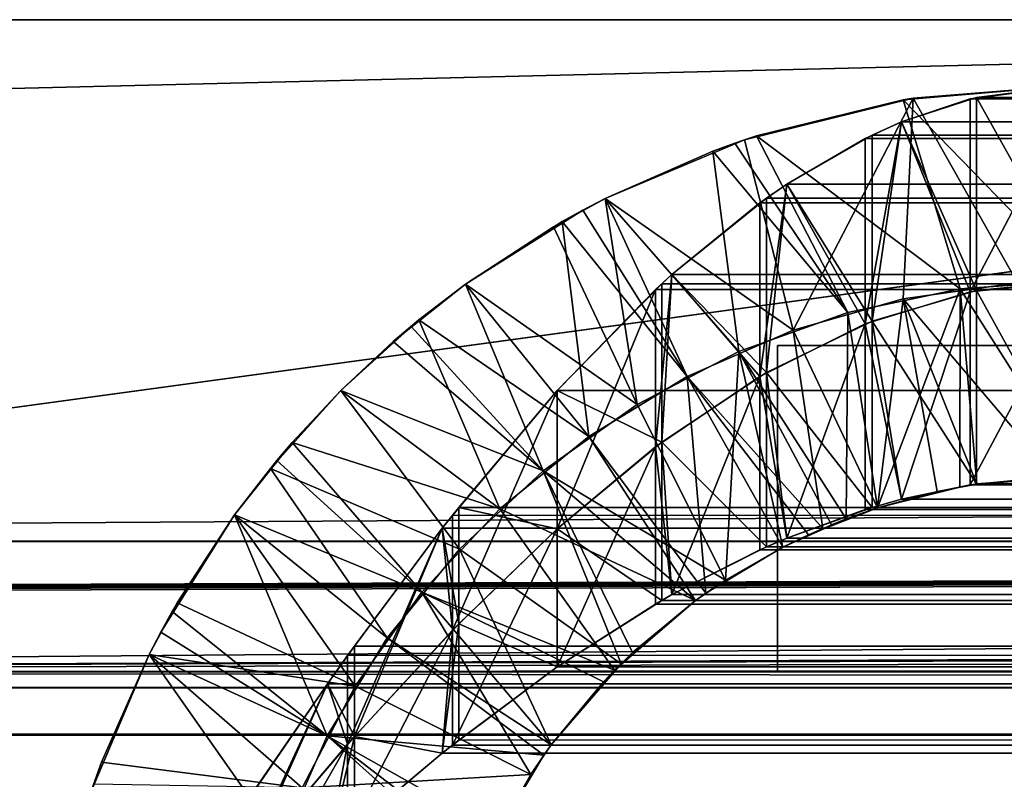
# Model space of a CAD drawing. Extents: x 3 to 600, y 3 to 274.
# Tile 70 of 256: x 42.96 to 44.47, y 272.54 to 273.71. Entities that reach past the tile are written whole.
import ezdxf

# ---------------------------------------------------------------- set-up
doc = ezdxf.new("R2010")
doc.units = 0

msp = doc.modelspace()

# ---------------------------------------------------------------- linework, layer by layer
for points in [[(5.984992, 273.709991, 1.450002), (2.985001, 273.709991, 18.879622), (47.309994, 273.709991, 1.450002)], [(47.309994, 273.709991, 1.450002), (2.985001, 273.709991, 18.879622), (47.309994, 273.709991, 18.879622)], [(38.577644, 273.709991, 83.187881), (47.309994, 273.709991, 67.824997), (2.985001, 273.709991, 67.824997)], [(2.985001, 273.709991, 67.824997), (47.309994, 273.709991, 67.824997), (47.309994, 273.709991, 45.075001)], [(2.985001, 273.709991, 67.824997), (47.309994, 273.709991, 45.075001), (2.985001, 273.709991, 45.075001)], [(2.985001, 273.709991, 45.075001), (47.309994, 273.709991, 45.075001), (47.309994, 273.709991, 27.317211)], [(2.985001, 273.709991, 45.075001), (47.309994, 273.709991, 27.317211), (2.985001, 273.709991, 27.317211)], [(2.985001, 273.709991, 27.317211), (47.309994, 273.709991, 27.317211), (47.309994, 273.709991, 23.064003)], [(2.985001, 273.709991, 27.317211), (47.309994, 273.709991, 23.064003), (2.985001, 273.709991, 23.064003)], [(2.985001, 273.709991, 23.064003), (47.309994, 273.709991, 23.064003), (47.309994, 273.709991, 18.883749)], [(2.985001, 273.709991, 23.064003), (47.309994, 273.709991, 18.883749), (2.985001, 273.709991, 18.883749)], [(47.309994, 273.709991, 18.883749), (47.309994, 273.709991, 18.879622), (2.985001, 273.709991, 18.883749)], [(2.985001, 273.709991, 18.883749), (47.309994, 273.709991, 18.879622), (2.985001, 273.709991, 18.879622)], [(39.446682, 273.709991, 258.502899), (5.984992, 273.709991, 291.449982), (47.309994, 273.709991, 291.449982)], [(47.309994, 273.709991, 291.449982), (5.984992, 273.709991, 291.449982), (5.984992, 272.709991, 291.449982)], [(596.984985, 272.709991, 291.449982), (301.077118, 273.709991, 291.449982), (5.984992, 272.709991, 291.449982)], [(301.077118, 273.709991, 291.449982), (295.176025, 273.709991, 291.449982), (5.984992, 272.709991, 291.449982)], [(5.984992, 272.709991, 291.449982), (295.176025, 273.709991, 291.449982), (290.964874, 273.709991, 291.449982)], [(5.984992, 272.709991, 291.449982), (290.964874, 273.709991, 291.449982), (286.964874, 273.709991, 291.449982)], [(286.964874, 273.709991, 291.449982), (282.964874, 273.709991, 291.449982), (5.984992, 272.709991, 291.449982)], [(5.984992, 272.709991, 291.449982), (282.964874, 273.709991, 291.449982), (168.360001, 273.709991, 291.449982)], [(5.984992, 272.709991, 291.449982), (168.360001, 273.709991, 291.449982), (47.309994, 273.709991, 291.449982)], [(5.984992, 273.709991, 1.450002), (47.309994, 273.709991, 1.450002), (5.984992, 272.709991, 1.450002)], [(5.984992, 272.709991, 1.450002), (47.309994, 273.709991, 1.450002), (168.360001, 273.709991, 1.450002)], [(168.360001, 273.709991, 1.450002), (282.964874, 273.709991, 1.450002), (5.984992, 272.709991, 1.450002)], [(5.984992, 272.709991, 1.450002), (282.964874, 273.709991, 1.450002), (286.964874, 273.709991, 1.450002)], [(5.984992, 272.709991, 1.450002), (286.964874, 273.709991, 1.450002), (290.964874, 273.709991, 1.450002)], [(290.964874, 273.709991, 1.450002), (295.176025, 273.709991, 1.450002), (5.984992, 272.709991, 1.450002)], [(5.984992, 272.709991, 1.450002), (295.176025, 273.709991, 1.450002), (301.077118, 273.709991, 1.450002)], [(5.984992, 272.709991, 1.450002), (301.077118, 273.709991, 1.450002), (596.984985, 272.709991, 1.450002)], [(38.577644, 273.709991, 83.187881), (39.027035, 273.709991, 83.001724), (47.309994, 273.709991, 67.824997)], [(47.309994, 273.709991, 67.824997), (39.027035, 273.709991, 83.001724), (39.500057, 273.709991, 82.888161)], [(39.446682, 273.709991, 258.502899), (47.309994, 273.709991, 291.449982), (39.985001, 273.709991, 258.549988)], [(47.309994, 273.709991, 67.824997), (39.500057, 273.709991, 82.888161), (39.985001, 273.709991, 82.849991)], [(39.985001, 273.709991, 82.849991), (47.309994, 273.709991, 82.849991), (47.309994, 273.709991, 67.824997)], [(47.309994, 273.709991, 291.449982), (47.309994, 273.709991, 258.549988), (39.985001, 273.709991, 258.549988)], [(39.985001, 272.709991, 258.549988), (39.985001, 273.709991, 258.549988), (47.309994, 273.709991, 258.549988)], [(47.309994, 273.709991, 258.549988), (168.360001, 273.709991, 258.549988), (39.985001, 272.709991, 258.549988)], [(39.985001, 272.709991, 258.549988), (168.360001, 273.709991, 258.549988), (282.964874, 273.709991, 258.549988)], [(39.985001, 272.709991, 258.549988), (282.964874, 273.709991, 258.549988), (286.964874, 273.709991, 258.549988)], [(286.964874, 273.709991, 258.549988), (290.964874, 273.709991, 258.549988), (39.985001, 272.709991, 258.549988)], [(39.985001, 272.709991, 258.549988), (290.964874, 273.709991, 258.549988), (295.176025, 273.709991, 258.549988)], [(39.985001, 272.709991, 258.549988), (295.176025, 273.709991, 258.549988), (301.077118, 273.709991, 258.549988)], [(434.610016, 273.709991, 258.549988), (562.984985, 272.709991, 258.549988), (39.985001, 272.709991, 258.549988)], [(434.610016, 273.709991, 258.549988), (39.985001, 272.709991, 258.549988), (310.581177, 273.709991, 258.549988)], [(310.581177, 273.709991, 258.549988), (39.985001, 272.709991, 258.549988), (301.077118, 273.709991, 258.549988)], [(562.984985, 272.709991, 82.849991), (168.360001, 273.709991, 82.849991), (39.985001, 272.709991, 82.849991)], [(39.985001, 272.709991, 82.849991), (168.360001, 273.709991, 82.849991), (47.309994, 273.709991, 82.849991)], [(39.985001, 272.709991, 82.849991), (47.309994, 273.709991, 82.849991), (39.985001, 273.709991, 82.849991)], [(44.315399, 273.587097, 240.197006), (44.584991, 273.310059, 240.099991), (44.584991, 273.609985, 240.099991)], [(44.331043, 273.589691, 101.208672), (44.315399, 273.587097, 240.197006), (44.584991, 273.609985, 240.099991)], [(44.584991, 273.609985, 101.300003), (44.490547, 273.30658, 101.258331), (44.331043, 273.589691, 101.208672)], [(44.331043, 273.589691, 101.208672), (44.584991, 273.609985, 240.099991), (44.584991, 273.609985, 101.300003)], [(44.418186, 273.292511, 101.088058), (44.584991, 273.309998, 101.300003), (44.584991, 273.609985, 101.300003)], [(44.418186, 273.58847, 101.039146), (44.418186, 273.292511, 101.088058), (44.584991, 273.609985, 101.300003)], [(558.481018, 273.602875, 101.149422), (44.418186, 273.58847, 101.039146), (44.584991, 273.609985, 101.300003)], [(44.584991, 273.310059, 240.099991), (44.427841, 273.590881, 240.345886), (44.584991, 273.609985, 240.099991)], [(44.427841, 273.590881, 240.345886), (558.481018, 273.602875, 240.250565), (558.38501, 273.609985, 240.099991)], [(44.427841, 273.590881, 240.345886), (558.38501, 273.609985, 240.099991), (44.584991, 273.609985, 240.099991)], [(558.569519, 273.583801, 101.011757), (44.313015, 273.553192, 100.877823), (558.481018, 273.602875, 101.149422)], [(44.313015, 273.553192, 100.877823), (44.418186, 273.58847, 101.039146), (558.481018, 273.602875, 101.149422)], [(558.577637, 273.581451, 240.400787), (558.481018, 273.602875, 240.250565), (44.427841, 273.590881, 240.345886)], [(44.331043, 273.589691, 101.208672), (44.146656, 273.233887, 101.102943), (44.072418, 273.525665, 101.113144)], [(44.072418, 273.525665, 101.113144), (44.315399, 273.587097, 240.197006), (44.331043, 273.589691, 101.208672)], [(44.072418, 273.525665, 101.113144), (44.090569, 273.531677, 240.279999), (44.315399, 273.587097, 240.197006)], [(44.090569, 273.531677, 240.279999), (44.402988, 273.29718, 240.180481), (44.315399, 273.587097, 240.197006)], [(44.331043, 273.589691, 101.208672), (44.315369, 273.281708, 101.18029), (44.146656, 273.233887, 101.102943)], [(44.313015, 273.553192, 240.522171), (44.427841, 273.590881, 240.345886), (44.427841, 273.294464, 240.299789)], [(44.313015, 273.553192, 240.522171), (558.577637, 273.581451, 240.400787), (44.427841, 273.590881, 240.345886)], [(44.313015, 273.553192, 100.877823), (44.418186, 273.292511, 101.088058), (44.418186, 273.58847, 101.039146)], [(558.656982, 273.553284, 100.8778), (44.313015, 273.553192, 100.877823), (558.569519, 273.583801, 101.011757)], [(44.313015, 273.553192, 240.522171), (558.656982, 273.553284, 240.522202), (558.577637, 273.581451, 240.400787)], [(44.490547, 273.30658, 101.258331), (44.315369, 273.281708, 101.18029), (44.331043, 273.589691, 101.208672)], [(44.315399, 273.587097, 240.197006), (44.402988, 273.29718, 240.180481), (44.584991, 273.310059, 240.099991)], [(44.584991, 273.310059, 240.099991), (44.427841, 273.294464, 240.299789), (44.427841, 273.590881, 240.345886)], [(558.656982, 273.553284, 100.8778), (558.761536, 273.501923, 100.721977), (44.137001, 273.457703, 100.618759)], [(44.137001, 273.457703, 100.618759), (44.257431, 273.527924, 100.794289), (558.656982, 273.553284, 100.8778)], [(558.656982, 273.553284, 100.8778), (44.257431, 273.527924, 100.794289), (44.313015, 273.553192, 100.877823)], [(44.257431, 273.527924, 100.794289), (44.257431, 273.243317, 100.889114), (44.313015, 273.553192, 100.877823)], [(44.313015, 273.553192, 100.877823), (44.257431, 273.243317, 100.889114), (44.418186, 273.292511, 101.088058)], [(44.427841, 273.294464, 240.299789), (44.267864, 273.247437, 240.49823), (44.313015, 273.553192, 240.522171)], [(44.313015, 273.553192, 240.522171), (44.267864, 273.247437, 240.49823), (44.267864, 273.53302, 240.590134)], [(44.267864, 273.53302, 240.590134), (558.833008, 273.457703, 240.78125), (44.313015, 273.553192, 240.522171)], [(558.767212, 273.498657, 240.686386), (558.656982, 273.553284, 240.522202), (44.313015, 273.553192, 240.522171)], [(44.313015, 273.553192, 240.522171), (558.833008, 273.457703, 240.78125), (558.792725, 273.483521, 240.72345)], [(44.313015, 273.553192, 240.522171), (558.792725, 273.483521, 240.72345), (558.767212, 273.498657, 240.686386)], [(44.267864, 273.53302, 240.590134), (44.267864, 273.247437, 240.49823), (44.137001, 273.457703, 240.781235)], [(44.137001, 273.457703, 240.781235), (558.833008, 273.457703, 240.78125), (44.267864, 273.53302, 240.590134)], [(44.146656, 273.233887, 101.102943), (43.858616, 273.435608, 101.029999), (44.072418, 273.525665, 101.113144)], [(43.858616, 273.435608, 101.029999), (43.858616, 273.435608, 240.369995), (44.072418, 273.525665, 101.113144)], [(44.072418, 273.525665, 101.113144), (43.858616, 273.435608, 240.369995), (44.023781, 273.508331, 240.305328)], [(44.072418, 273.525665, 101.113144), (44.023781, 273.508331, 240.305328), (44.05743, 273.520508, 240.292526)], [(44.023781, 273.508331, 240.305328), (44.230671, 273.260773, 240.258163), (44.05743, 273.520508, 240.292526)], [(44.05743, 273.520508, 240.292526), (44.230671, 273.260773, 240.258163), (44.090569, 273.531677, 240.279999)], [(44.05743, 273.520508, 240.292526), (44.090569, 273.531677, 240.279999), (44.072418, 273.525665, 101.113144)], [(44.090569, 273.531677, 240.279999), (44.230671, 273.260773, 240.258163), (44.402988, 273.29718, 240.180481)], [(44.137001, 273.457703, 100.618759), (44.257431, 273.243317, 100.889114), (44.257431, 273.527924, 100.794289)], [(43.858616, 273.435608, 240.369995), (44.063629, 273.200928, 240.336426), (44.023781, 273.508331, 240.305328)], [(44.023781, 273.508331, 240.305328), (44.063629, 273.200928, 240.336426), (44.230671, 273.260773, 240.258163)], [(44.137001, 273.457703, 100.618759), (558.761536, 273.501923, 100.721977), (558.78717, 273.486877, 100.684547)], [(44.137001, 273.457703, 100.618759), (558.78717, 273.486877, 100.684547), (558.833008, 273.457703, 100.618752)], [(558.976746, 273.347504, 100.42189), (43.960987, 273.318939, 100.380043), (558.833008, 273.457703, 100.618752)], [(558.833008, 273.457703, 100.618752), (43.960987, 273.318939, 100.380043), (44.095844, 273.428955, 100.560852)], [(44.095844, 273.428955, 100.560852), (44.095844, 273.162903, 100.69944), (44.137001, 273.457703, 100.618759)], [(44.095844, 273.162903, 100.69944), (44.257431, 273.243317, 100.889114), (44.137001, 273.457703, 100.618759)], [(558.833008, 273.457703, 100.618752), (44.095844, 273.428955, 100.560852), (44.137001, 273.457703, 100.618759)], [(44.137001, 273.457703, 240.781235), (44.267864, 273.247437, 240.49823), (44.106216, 273.168976, 240.688782)], [(44.137001, 273.457703, 240.781235), (44.106216, 273.168976, 240.688782), (44.106216, 273.436432, 240.824661)], [(44.106216, 273.436432, 240.824661), (559.009033, 273.319031, 241.020004), (44.137001, 273.457703, 240.781235)], [(559.009033, 273.319031, 241.020004), (558.985352, 273.340027, 240.989365), (44.137001, 273.457703, 240.781235)], [(44.137001, 273.457703, 240.781235), (558.985352, 273.340027, 240.989365), (558.833008, 273.457703, 240.78125)], [(43.779343, 273.392334, 240.402344), (43.907822, 273.11969, 240.413925), (43.858616, 273.435608, 240.369995)], [(43.824345, 273.417603, 101.016144), (43.779343, 273.392334, 240.402344), (43.858616, 273.435608, 101.029999)], [(43.858616, 273.435608, 101.029999), (43.779343, 273.392334, 240.402344), (43.858616, 273.435608, 240.369995)], [(43.984177, 273.162842, 101.024727), (43.824345, 273.417603, 101.016144), (43.858616, 273.435608, 101.029999)], [(43.858616, 273.435608, 240.369995), (43.907822, 273.11969, 240.413925), (44.063629, 273.200928, 240.336426)], [(44.146656, 273.233887, 101.102943), (43.984177, 273.162842, 101.024727), (43.858616, 273.435608, 101.029999)], [(44.106216, 273.436432, 240.824661), (44.106216, 273.168976, 240.688782), (43.960987, 273.318939, 241.019958)], [(43.960987, 273.318939, 241.019958), (559.009033, 273.319031, 241.020004), (44.106216, 273.436432, 240.824661)], [(43.960987, 273.318939, 100.380043), (44.095844, 273.162903, 100.69944), (44.095844, 273.428955, 100.560852)], [(43.792934, 273.400177, 101.003265), (43.644547, 273.304413, 240.460007), (43.824345, 273.417603, 101.016144)], [(43.824345, 273.417603, 101.016144), (43.644547, 273.304413, 240.460007), (43.779343, 273.392334, 240.402344)], [(43.984177, 273.162842, 101.024727), (43.792934, 273.400177, 101.003265), (43.824345, 273.417603, 101.016144)], [(43.833405, 273.070679, 100.946793), (43.644547, 273.304413, 100.939995), (43.792934, 273.400177, 101.003265)], [(43.792934, 273.400177, 101.003265), (43.644547, 273.304413, 100.939995), (43.644547, 273.304413, 240.460007)], [(43.833405, 273.070679, 100.946793), (43.792934, 273.400177, 101.003265), (43.984177, 273.162842, 101.024727)], [(43.907822, 273.11969, 240.413925), (43.779343, 273.392334, 240.402344), (43.644547, 273.304413, 240.460007)], [(559.009033, 273.319031, 100.37999), (43.960987, 273.318939, 100.380043), (558.976746, 273.347504, 100.42189)], [(559.169373, 273.158569, 100.186096), (43.935863, 273.295868, 100.348022), (559.009033, 273.319031, 100.37999)], [(559.009033, 273.319031, 100.37999), (43.935863, 273.295868, 100.348022), (43.960987, 273.318939, 100.380043)], [(43.935863, 273.295868, 100.348022), (43.935863, 273.054749, 100.52652), (43.960987, 273.318939, 100.380043)], [(43.960987, 273.318939, 100.380043), (43.935863, 273.054749, 100.52652), (44.095844, 273.162903, 100.69944)], [(44.106216, 273.168976, 240.688782), (43.945549, 273.062042, 240.86351), (43.960987, 273.318939, 241.019958)], [(43.960987, 273.318939, 241.019958), (43.945549, 273.062042, 240.86351), (43.945549, 273.30484, 241.039703)], [(43.945549, 273.30484, 241.039703), (559.184998, 273.141357, 241.231369), (43.960987, 273.318939, 241.019958)], [(43.960987, 273.318939, 241.019958), (559.174927, 273.152496, 241.220123), (559.009033, 273.319031, 241.020004)], [(559.184998, 273.141357, 241.231369), (559.174927, 273.152496, 241.220123), (43.960987, 273.318939, 241.019958)], [(44.490547, 273.30658, 101.258331), (44.546783, 273.009247, 101.278091), (44.315369, 273.281708, 101.18029)], [(44.584991, 273.310059, 240.099991), (44.402988, 273.29718, 240.180481), (44.584991, 273.009979, 240.099991)], [(44.584991, 273.009979, 101.300003), (44.584991, 273.309998, 101.300003), (44.418186, 272.996552, 101.136971)], [(44.418186, 272.996552, 101.136971), (44.584991, 273.309998, 101.300003), (44.418186, 273.292511, 101.088058)], [(44.584991, 273.009979, 240.099991), (44.427841, 273.294464, 240.299789), (44.584991, 273.310059, 240.099991)], [(43.5732, 273.249451, 100.907745), (43.533741, 273.216156, 240.510742), (43.644547, 273.304413, 100.939995)], [(43.644547, 273.304413, 100.939995), (43.533741, 273.216156, 240.510742), (43.5611, 273.239471, 240.497864)], [(43.763786, 273.017792, 240.491745), (43.644547, 273.304413, 240.460007), (43.5611, 273.239471, 240.497864)], [(43.644547, 273.304413, 100.939995), (43.5611, 273.239471, 240.497864), (43.644547, 273.304413, 240.460007)], [(43.5732, 273.249451, 100.907745), (43.644547, 273.304413, 100.939995), (43.833405, 273.070679, 100.946793)], [(43.763786, 273.017792, 240.491745), (43.907822, 273.11969, 240.413925), (43.644547, 273.304413, 240.460007)], [(43.945549, 273.30484, 241.039703), (43.945549, 273.062042, 240.86351), (43.785007, 273.141357, 241.231369)], [(43.785007, 273.141357, 241.231369), (559.184998, 273.141357, 241.231369), (43.945549, 273.30484, 241.039703)], [(43.785007, 273.141357, 100.168633), (43.785007, 272.92923, 100.38076), (43.935863, 273.295868, 100.348022)], [(43.935863, 273.295868, 100.348022), (43.785007, 272.92923, 100.38076), (43.935863, 273.054749, 100.52652)], [(559.169373, 273.158569, 100.186096), (43.785007, 273.141357, 100.168633), (43.935863, 273.295868, 100.348022)], [(44.230671, 273.260773, 240.258163), (44.276001, 272.961029, 240.279999), (44.402988, 273.29718, 240.180481)], [(44.313015, 272.974487, 101.03614), (44.418186, 273.292511, 101.088058), (44.257431, 273.243317, 100.889114)], [(44.427841, 273.294464, 240.299789), (44.427841, 272.998047, 240.253677), (44.267864, 273.247437, 240.49823)], [(44.402988, 273.29718, 240.180481), (44.276001, 272.961029, 240.279999), (44.40221, 272.993134, 240.205322)], [(44.418186, 272.996552, 101.136971), (44.418186, 273.292511, 101.088058), (44.313015, 272.974487, 101.03614)], [(44.402988, 273.29718, 240.180481), (44.40221, 272.993134, 240.205322), (44.428558, 272.997681, 240.190002)], [(44.584991, 273.009979, 240.099991), (44.402988, 273.29718, 240.180481), (44.428558, 272.997681, 240.190002)], [(44.584991, 273.009979, 240.099991), (44.427841, 272.998047, 240.253677), (44.427841, 273.294464, 240.299789)], [(44.315369, 273.281708, 101.18029), (44.276001, 272.961029, 101.120003), (44.146656, 273.233887, 101.102943)], [(44.315369, 273.281708, 101.18029), (44.367554, 272.986053, 101.174408), (44.276001, 272.961029, 101.120003)], [(44.546783, 273.009247, 101.278091), (44.428558, 272.997681, 101.209999), (44.315369, 273.281708, 101.18029)], [(44.315369, 273.281708, 101.18029), (44.428558, 272.997681, 101.209999), (44.367554, 272.986053, 101.174408)], [(44.063629, 273.200928, 240.336426), (44.228287, 272.944183, 240.30899), (44.230671, 273.260773, 240.258163)], [(44.230671, 273.260773, 240.258163), (44.228287, 272.944183, 240.30899), (44.276001, 272.961029, 240.279999)], [(43.453632, 273.141357, 100.849998), (43.5732, 273.249451, 100.907745), (43.697357, 272.959839, 100.869392)], [(43.453632, 273.141357, 100.849998), (43.453632, 273.141357, 240.550003), (43.5732, 273.249451, 100.907745)], [(43.5732, 273.249451, 100.907745), (43.453632, 273.141357, 240.550003), (43.533741, 273.216156, 240.510742)], [(43.697357, 272.959839, 100.869392), (43.5732, 273.249451, 100.907745), (43.833405, 273.070679, 100.946793)], [(44.267864, 273.247437, 240.49823), (44.267864, 272.961884, 240.406326), (44.106216, 273.168976, 240.688782)], [(44.427841, 272.998047, 240.253677), (44.313015, 272.974487, 240.363861), (44.267864, 273.247437, 240.49823)], [(44.267864, 273.247437, 240.49823), (44.313015, 272.974487, 240.363861), (44.267864, 272.961884, 240.406326)], [(43.5611, 273.239471, 240.497864), (43.533741, 273.216156, 240.510742), (43.763786, 273.017792, 240.491745)], [(44.192524, 272.929749, 101.068901), (43.984177, 273.162842, 101.024727), (44.146656, 273.233887, 101.102943)], [(44.095844, 273.162903, 100.69944), (44.137001, 272.914795, 100.874222), (44.257431, 273.243317, 100.889114)], [(44.257431, 272.95871, 100.983932), (44.257431, 273.243317, 100.889114), (44.137001, 272.914795, 100.874222)], [(44.146656, 273.233887, 101.102943), (44.276001, 272.961029, 101.120003), (44.192524, 272.929749, 101.068901)], [(44.313015, 272.974487, 101.03614), (44.257431, 273.243317, 100.889114), (44.257431, 272.95871, 100.983932)], [(43.763786, 273.017792, 240.491745), (43.533741, 273.216156, 240.510742), (43.453632, 273.141357, 240.550003)], [(44.043003, 272.850342, 240.428207), (44.063629, 273.200928, 240.336426), (43.907822, 273.11969, 240.413925)], [(44.131012, 272.901001, 240.369995), (44.063629, 273.200928, 240.336426), (44.043003, 272.850342, 240.428207)], [(44.131012, 272.901001, 240.369995), (44.205727, 272.935272, 240.322876), (44.063629, 273.200928, 240.336426)], [(44.063629, 273.200928, 240.336426), (44.205727, 272.935272, 240.322876), (44.228287, 272.944183, 240.30899)], [(44.122757, 273.209991, 28.949999), (44.122757, 273.209991, 24.949997), (44.122757, 272.709991, 28.949999)], [(44.122757, 272.709991, 28.949999), (44.122757, 273.209991, 24.949997), (44.122757, 272.709991, 24.949997)], [(552.870422, 273.209991, 28.949999), (44.122757, 273.209991, 28.949999), (552.870422, 272.709991, 28.949999)], [(552.870422, 272.709991, 28.949999), (44.122757, 273.209991, 28.949999), (44.122757, 272.709991, 28.949999)], [(44.122757, 273.209991, 24.949997), (552.870422, 273.209991, 24.949997), (44.122757, 272.709991, 24.949997)], [(44.122757, 272.709991, 24.949997), (552.870422, 273.209991, 24.949997), (552.870422, 272.709991, 24.949997)], [(552.870422, 273.209991, 28.949999), (552.870422, 273.209991, 24.949997), (44.122757, 273.209991, 28.949999)], [(44.122757, 273.209991, 28.949999), (552.870422, 273.209991, 24.949997), (44.122757, 273.209991, 24.949997)], [(559.184998, 273.141357, 100.168633), (43.785007, 273.141357, 100.168633), (559.169373, 273.158569, 100.186096)], [(44.013172, 272.830353, 100.951218), (43.833405, 273.070679, 100.946793), (43.984177, 273.162842, 101.024727)], [(43.960987, 272.828094, 100.725021), (44.095844, 273.162903, 100.69944), (43.935863, 273.054749, 100.52652)], [(44.106216, 273.168976, 240.688782), (44.106216, 272.90152, 240.552902), (43.945549, 273.062042, 240.86351)], [(44.095844, 272.896851, 100.838028), (44.095844, 273.162903, 100.69944), (43.960987, 272.828094, 100.725021)], [(44.192524, 272.929749, 101.068901), (44.170113, 272.919861, 101.054878), (43.984177, 273.162842, 101.024727)], [(43.984177, 273.162842, 101.024727), (44.170113, 272.919861, 101.054878), (44.131012, 272.901001, 101.029999)], [(43.984177, 273.162842, 101.024727), (44.131012, 272.901001, 101.029999), (44.013172, 272.830353, 100.951218)], [(44.095844, 272.896851, 100.838028), (44.137001, 272.914795, 100.874222), (44.095844, 273.162903, 100.69944)], [(44.106216, 273.168976, 240.688782), (44.267864, 272.961884, 240.406326), (44.137001, 272.914795, 240.525772)], [(44.137001, 272.914795, 240.525772), (44.106216, 272.90152, 240.552902), (44.106216, 273.168976, 240.688782)], [(43.635517, 272.89801, 240.569153), (43.453632, 273.141357, 240.550003), (43.345539, 273.02179, 240.607742)], [(43.37883, 273.061249, 100.810738), (43.345539, 273.02179, 240.607742), (43.453632, 273.141357, 100.849998)], [(43.453632, 273.141357, 100.849998), (43.345539, 273.02179, 240.607742), (43.453632, 273.141357, 240.550003)], [(43.697357, 272.959839, 100.869392), (43.37883, 273.061249, 100.810738), (43.453632, 273.141357, 100.849998)], [(43.763786, 273.017792, 240.491745), (43.453632, 273.141357, 240.550003), (43.635517, 272.89801, 240.569153)], [(559.195068, 273.130096, 100.157494), (43.608994, 272.929932, 99.991035), (559.184998, 273.141357, 100.168633)], [(43.608994, 272.929932, 99.991035), (43.624462, 272.949677, 100.005142), (559.184998, 273.141357, 100.168633)], [(43.624462, 272.949677, 100.005142), (43.624462, 272.773499, 100.247925), (43.785007, 273.141357, 100.168633)], [(43.785007, 273.141357, 100.168633), (43.624462, 272.773499, 100.247925), (43.785007, 272.92923, 100.38076)], [(559.184998, 273.141357, 100.168633), (43.624462, 272.949677, 100.005142), (43.785007, 273.141357, 100.168633)], [(43.785007, 273.141357, 241.231369), (43.785007, 272.92923, 241.019226), (43.634148, 272.961945, 241.385864)], [(43.634148, 272.961945, 241.385864), (559.200623, 273.123901, 241.248566), (43.785007, 273.141357, 241.231369)], [(43.785007, 273.141357, 241.231369), (43.945549, 273.062042, 240.86351), (43.785007, 272.92923, 241.019226)], [(43.785007, 273.141357, 241.231369), (559.200623, 273.123901, 241.248566), (559.184998, 273.141357, 241.231369)], [(559.361023, 272.929993, 99.990959), (43.608994, 272.929932, 99.991035), (559.195068, 273.130096, 100.157494)], [(43.634148, 272.961945, 241.385864), (559.361023, 272.929993, 241.409042), (559.200623, 273.123901, 241.248566)], [(44.043003, 272.850342, 240.428207), (43.907822, 273.11969, 240.413925), (43.763786, 273.017792, 240.491745)], [(43.697357, 272.959839, 100.869392), (43.833405, 273.070679, 100.946793), (43.997227, 272.819, 100.939995)], [(43.997227, 272.819, 100.939995), (43.833405, 273.070679, 100.946793), (44.013172, 272.830353, 100.951218)], [(43.355526, 273.033875, 100.797859), (43.290585, 272.950439, 240.639999), (43.37883, 273.061249, 100.810738)], [(43.37883, 273.061249, 100.810738), (43.290585, 272.950439, 240.639999), (43.345539, 273.02179, 240.607742)], [(43.577553, 272.831635, 100.791992), (43.355526, 273.033875, 100.797859), (43.37883, 273.061249, 100.810738)], [(43.697357, 272.959839, 100.869392), (43.577553, 272.831635, 100.791992), (43.37883, 273.061249, 100.810738)], [(43.945549, 273.062042, 240.86351), (43.945549, 272.819275, 240.687317), (43.785007, 272.92923, 241.019226)], [(43.785007, 272.92923, 100.38076), (43.785007, 272.717102, 100.592888), (43.935863, 273.054749, 100.52652)], [(43.935863, 272.81366, 100.705009), (43.935863, 273.054749, 100.52652), (43.785007, 272.717102, 100.592888)], [(43.960987, 272.828094, 100.725021), (43.935863, 273.054749, 100.52652), (43.935863, 272.81366, 100.705009)], [(44.106216, 272.90152, 240.552902), (43.960987, 272.828094, 240.674973), (43.945549, 273.062042, 240.86351)], [(43.945549, 273.062042, 240.86351), (43.960987, 272.828094, 240.674973), (43.945549, 272.819275, 240.687317)], [(43.577553, 272.831635, 100.791992), (43.290585, 272.950439, 100.759995), (43.355526, 273.033875, 100.797859)], [(43.355526, 273.033875, 100.797859), (43.290585, 272.950439, 100.759995), (43.290585, 272.950439, 240.639999)], [(43.524624, 272.762024, 240.646561), (43.345539, 273.02179, 240.607742), (43.290585, 272.950439, 240.639999)], [(43.635517, 272.89801, 240.569153), (43.345539, 273.02179, 240.607742), (43.524624, 272.762024, 240.646561)], [(43.882965, 272.722137, 240.545883), (43.763786, 273.017792, 240.491745), (43.635517, 272.89801, 240.569153)], [(43.900608, 272.739105, 240.531876), (43.997227, 272.819, 240.460007), (43.763786, 273.017792, 240.491745)], [(43.763786, 273.017792, 240.491745), (43.997227, 272.819, 240.460007), (44.043003, 272.850342, 240.428207)], [(43.900608, 272.739105, 240.531876), (43.763786, 273.017792, 240.491745), (43.882965, 272.722137, 240.545883)], [(558.481018, 273.005554, 240.194107), (558.551819, 272.996613, 240.263031), (44.313015, 272.974487, 240.363861)], [(44.313015, 272.974487, 240.363861), (44.427841, 272.998047, 240.253677), (558.481018, 273.005554, 240.194107)], [(44.418186, 272.996552, 101.136971), (558.481018, 273.005554, 101.205894), (558.38501, 273.009979, 101.300003)], [(44.418186, 272.996552, 101.136971), (558.38501, 273.009979, 101.300003), (44.584991, 273.009979, 101.300003)], [(558.542175, 272.998108, 101.146309), (558.481018, 273.005554, 101.205894), (44.418186, 272.996552, 101.136971)], [(558.481018, 273.005554, 240.194107), (44.427841, 272.998047, 240.253677), (44.584991, 273.009979, 240.099991)], [(44.546783, 273.009247, 101.278091), (44.584991, 273.009979, 240.099991), (44.428558, 272.997681, 240.190002)], [(44.546783, 273.009247, 101.278091), (44.428558, 272.997681, 240.190002), (44.428558, 272.997681, 101.209999)], [(44.276001, 272.961029, 240.279999), (44.276001, 272.961029, 101.120003), (44.40221, 272.993134, 240.205322)], [(44.40221, 272.993134, 240.205322), (44.276001, 272.961029, 101.120003), (44.367554, 272.986053, 101.174408)], [(44.313015, 272.974487, 240.363861), (558.551819, 272.996613, 240.263031), (558.616333, 272.984314, 240.32518)], [(44.313015, 272.974487, 101.03614), (558.656982, 272.974548, 101.036125), (44.418186, 272.996552, 101.136971)], [(44.40221, 272.993134, 240.205322), (44.367554, 272.986053, 101.174408), (44.428558, 272.997681, 240.190002)], [(44.428558, 272.997681, 101.209999), (44.428558, 272.997681, 240.190002), (44.367554, 272.986053, 101.174408)], [(44.418186, 272.996552, 101.136971), (558.593994, 272.989014, 101.096275), (558.542175, 272.998108, 101.146309)], [(44.418186, 272.996552, 101.136971), (558.656982, 272.974548, 101.036125), (558.593994, 272.989014, 101.096275)], [(558.712585, 272.95871, 240.416077), (44.137001, 272.914795, 240.525772), (558.656982, 272.974548, 240.363876)], [(558.656982, 272.974548, 240.363876), (44.137001, 272.914795, 240.525772), (44.267864, 272.961884, 240.406326)], [(44.257431, 272.95871, 100.983932), (558.833008, 272.914795, 100.874222), (44.313015, 272.974487, 101.03614)], [(558.656982, 272.974548, 240.363876), (44.267864, 272.961884, 240.406326), (44.313015, 272.974487, 240.363861)], [(44.313015, 272.974487, 240.363861), (558.616333, 272.984314, 240.32518), (558.656982, 272.974548, 240.363876)], [(44.313015, 272.974487, 101.03614), (558.702148, 272.961914, 100.993652), (558.656982, 272.974548, 101.036125)], [(558.833008, 272.914795, 100.874222), (558.822388, 272.919189, 100.883675), (44.313015, 272.974487, 101.03614)], [(558.822388, 272.919189, 100.883675), (558.702148, 272.961914, 100.993652), (44.313015, 272.974487, 101.03614)], [(43.872833, 272.712006, 100.845886), (43.577553, 272.831635, 100.791992), (43.697357, 272.959839, 100.869392)], [(43.634148, 272.961945, 241.385864), (43.634148, 272.783478, 241.144775), (43.608994, 272.929932, 241.408951)], [(43.608994, 272.929932, 241.408951), (559.361023, 272.929993, 241.409042), (43.634148, 272.961945, 241.385864)], [(43.634148, 272.961945, 241.385864), (43.785007, 272.92923, 241.019226), (43.634148, 272.783478, 241.144775)], [(43.997227, 272.819, 100.939995), (43.872833, 272.712006, 100.845886), (43.697357, 272.959839, 100.869392)], [(558.827881, 272.916931, 240.521255), (44.137001, 272.914795, 240.525772), (558.712585, 272.95871, 240.416077)], [(44.137001, 272.914795, 100.874222), (558.833008, 272.914795, 100.874222), (44.257431, 272.95871, 100.983932)], [(44.228287, 272.944183, 240.30899), (44.170113, 272.919861, 101.054878), (44.276001, 272.961029, 240.279999)], [(44.170113, 272.919861, 101.054878), (44.192524, 272.929749, 101.068901), (44.276001, 272.961029, 240.279999)], [(44.276001, 272.961029, 240.279999), (44.192524, 272.929749, 101.068901), (44.276001, 272.961029, 101.120003)], [(43.202637, 272.815643, 100.702347), (43.177368, 272.77063, 240.716141), (43.290585, 272.950439, 100.759995)], [(43.290585, 272.950439, 100.759995), (43.177368, 272.77063, 240.716141), (43.194832, 272.802063, 240.703262)], [(43.432415, 272.611298, 240.724487), (43.290585, 272.950439, 240.639999), (43.194832, 272.802063, 240.703262)], [(43.290585, 272.950439, 100.759995), (43.194832, 272.802063, 240.703262), (43.290585, 272.950439, 240.639999)], [(43.475597, 272.687622, 100.714165), (43.202637, 272.815643, 100.702347), (43.290585, 272.950439, 100.759995)], [(43.524624, 272.762024, 240.646561), (43.290585, 272.950439, 240.639999), (43.432415, 272.611298, 240.724487)], [(43.475597, 272.687622, 100.714165), (43.290585, 272.950439, 100.759995), (43.577553, 272.831635, 100.791992)], [(43.608994, 272.929932, 99.991035), (43.624462, 272.773499, 100.247925), (43.624462, 272.949677, 100.005142)], [(44.205727, 272.935272, 240.322876), (44.131012, 272.901001, 101.029999), (44.228287, 272.944183, 240.30899)], [(44.228287, 272.944183, 240.30899), (44.131012, 272.901001, 101.029999), (44.170113, 272.919861, 101.054878)], [(559.384644, 272.899353, 99.969955), (43.43301, 272.691223, 99.852295), (559.361023, 272.929993, 99.990959)], [(43.43301, 272.691223, 99.852295), (43.463768, 272.73465, 99.87355), (559.361023, 272.929993, 99.990959)], [(559.361023, 272.929993, 99.990959), (43.463768, 272.73465, 99.87355), (43.608994, 272.929932, 99.991035)], [(43.463768, 272.73465, 99.87355), (43.463768, 272.598755, 100.141014), (43.608994, 272.929932, 99.991035)], [(43.463768, 272.598755, 100.141014), (43.624462, 272.773499, 100.247925), (43.608994, 272.929932, 99.991035)], [(43.608994, 272.929932, 241.408951), (43.634148, 272.783478, 241.144775), (43.474167, 272.610535, 241.252914)], [(43.608994, 272.929932, 241.408951), (43.474167, 272.610535, 241.252914), (43.474167, 272.749146, 241.518982)], [(43.474167, 272.749146, 241.518982), (559.536987, 272.691223, 241.547714), (43.608994, 272.929932, 241.408951)], [(43.608994, 272.929932, 241.408951), (559.39325, 272.888092, 241.4375), (559.361023, 272.929993, 241.409042)], [(559.536987, 272.691223, 241.547714), (559.39325, 272.888092, 241.4375), (43.608994, 272.929932, 241.408951)], [(43.624462, 272.773499, 100.247925), (43.624462, 272.59729, 100.490707), (43.785007, 272.92923, 100.38076)], [(43.785007, 272.92923, 100.38076), (43.624462, 272.59729, 100.490707), (43.785007, 272.717102, 100.592888)], [(43.785007, 272.92923, 241.019226), (43.785007, 272.717102, 240.807114), (43.634148, 272.783478, 241.144775)], [(43.785007, 272.92923, 241.019226), (43.945549, 272.819275, 240.687317), (43.785007, 272.717102, 240.807114)], [(44.131012, 272.901001, 240.369995), (44.131012, 272.901001, 101.029999), (44.205727, 272.935272, 240.322876)], [(558.874146, 272.896881, 240.561981), (43.960987, 272.828094, 240.674973), (558.833008, 272.914795, 240.525772)], [(43.960987, 272.828094, 240.674973), (44.106216, 272.90152, 240.552902), (558.833008, 272.914795, 240.525772)], [(44.095844, 272.896851, 100.838028), (559.008972, 272.828125, 100.724991), (44.137001, 272.914795, 100.874222)], [(558.833008, 272.914795, 240.525772), (44.106216, 272.90152, 240.552902), (44.137001, 272.914795, 240.525772)], [(558.833008, 272.914795, 240.525772), (44.137001, 272.914795, 240.525772), (558.827881, 272.916931, 240.521255)], [(559.008972, 272.828125, 100.724991), (558.86377, 272.90152, 100.847076), (44.137001, 272.914795, 100.874222)], [(44.137001, 272.914795, 100.874222), (558.86377, 272.90152, 100.847076), (558.833008, 272.914795, 100.874222)], [(558.579285, 272.909973, 267.950012), (42.028545, 272.909973, 267.950012), (558.579285, 272.709991, 267.950012)], [(558.579285, 272.709991, 267.950012), (42.028545, 272.909973, 267.950012), (42.028545, 272.709991, 267.950012)], [(42.028545, 272.909973, 263.950012), (558.579285, 272.909973, 263.950012), (42.028545, 272.709991, 263.950012)], [(42.028545, 272.709991, 263.950012), (558.579285, 272.909973, 263.950012), (558.579285, 272.709991, 263.950012)], [(558.579285, 272.909973, 267.950012), (558.579285, 272.909973, 263.950012), (42.028545, 272.909973, 267.950012)], [(42.028545, 272.909973, 267.950012), (558.579285, 272.909973, 263.950012), (42.028545, 272.909973, 263.950012)], [(559.536987, 272.691223, 99.85228), (43.43301, 272.691223, 99.852295), (559.384644, 272.899353, 99.969955)], [(44.043003, 272.850342, 240.428207), (44.013172, 272.830353, 100.951218), (44.131012, 272.901001, 240.369995)], [(44.131012, 272.901001, 240.369995), (44.013172, 272.830353, 100.951218), (44.131012, 272.901001, 101.029999)], [(43.775974, 272.597778, 240.639999), (43.635517, 272.89801, 240.569153), (43.524624, 272.762024, 240.646561)], [(43.882965, 272.722137, 240.545883), (43.635517, 272.89801, 240.569153), (43.775974, 272.597778, 240.639999)], [(559.008972, 272.828125, 240.675003), (43.960987, 272.828094, 240.674973), (558.874146, 272.896881, 240.561981)], [(43.960987, 272.828094, 100.725021), (559.008972, 272.828125, 100.724991), (44.095844, 272.896851, 100.838028)], [(43.997227, 272.819, 240.460007), (43.997227, 272.819, 100.939995), (44.043003, 272.850342, 240.428207)], [(44.043003, 272.850342, 240.428207), (43.997227, 272.819, 100.939995), (44.013172, 272.830353, 100.951218)], [(43.744625, 272.552002, 100.728203), (43.475597, 272.687622, 100.714165), (43.577553, 272.831635, 100.791992)], [(43.872833, 272.712006, 100.845886), (43.855877, 272.694366, 100.831863), (43.577553, 272.831635, 100.791992)], [(43.744625, 272.552002, 100.728203), (43.577553, 272.831635, 100.791992), (43.775974, 272.597778, 100.759995)], [(43.775974, 272.597778, 100.759995), (43.577553, 272.831635, 100.791992), (43.855877, 272.694366, 100.831863)], [(559.060364, 272.798126, 240.7155), (43.785007, 272.717102, 240.807114), (559.008972, 272.828125, 240.675003)], [(43.785007, 272.717102, 240.807114), (43.945549, 272.819275, 240.687317), (559.008972, 272.828125, 240.675003)], [(43.935863, 272.81366, 100.705009), (559.184998, 272.717102, 100.592888), (43.960987, 272.828094, 100.725021)], [(559.008972, 272.828125, 240.675003), (43.945549, 272.819275, 240.687317), (43.960987, 272.828094, 240.674973)], [(43.960987, 272.828094, 100.725021), (559.05481, 272.801453, 100.688789), (559.008972, 272.828125, 100.724991)], [(559.184998, 272.717102, 100.592888), (559.085815, 272.782501, 100.665009), (43.960987, 272.828094, 100.725021)], [(559.085815, 272.782501, 100.665009), (559.05481, 272.801453, 100.688789), (43.960987, 272.828094, 100.725021)], [(43.159397, 272.736359, 100.669998), (43.202637, 272.815643, 100.702347), (43.475597, 272.687622, 100.714165)], [(43.159397, 272.736359, 100.669998), (43.159397, 272.736359, 240.729996), (43.202637, 272.815643, 100.702347)], [(43.202637, 272.815643, 100.702347), (43.159397, 272.736359, 240.729996), (43.177368, 272.77063, 240.716141)], [(43.785007, 272.717102, 100.592888), (559.184998, 272.717102, 100.592888), (43.935863, 272.81366, 100.705009)], [(43.900608, 272.739105, 240.531876), (43.872833, 272.712006, 100.845886), (43.997227, 272.819, 240.460007)], [(43.997227, 272.819, 240.460007), (43.872833, 272.712006, 100.845886), (43.997227, 272.819, 100.939995)], [(43.432415, 272.611298, 240.724487), (43.194832, 272.802063, 240.703262), (43.177368, 272.77063, 240.716141)], [(559.184998, 272.717102, 240.807114), (43.785007, 272.717102, 240.807114), (559.060364, 272.798126, 240.7155)], [(43.608994, 272.584961, 240.918106), (43.474167, 272.610535, 241.252914), (43.634148, 272.783478, 241.144775)], [(43.608994, 272.584961, 240.918106), (43.634148, 272.783478, 241.144775), (43.634148, 272.60498, 240.903671)], [(43.634148, 272.60498, 240.903671), (43.634148, 272.783478, 241.144775), (43.785007, 272.717102, 240.807114)], [(43.159397, 272.736359, 240.729996), (43.432415, 272.611298, 240.724487), (43.177368, 272.77063, 240.716141)], [(43.463768, 272.598755, 100.141014), (43.463768, 272.462891, 100.40847), (43.624462, 272.773499, 100.247925)], [(43.463768, 272.462891, 100.40847), (43.608994, 272.584961, 100.481895), (43.624462, 272.773499, 100.247925)], [(43.624462, 272.773499, 100.247925), (43.608994, 272.584961, 100.481895), (43.624462, 272.59729, 100.490707)], [(43.764622, 272.581818, 240.651215), (43.524624, 272.762024, 240.646561), (43.432415, 272.611298, 240.724487)], [(43.474167, 272.749146, 241.518982), (43.474167, 272.610535, 241.252914), (43.43301, 272.691223, 241.547699)], [(43.43301, 272.691223, 241.547699), (559.536987, 272.691223, 241.547714), (43.474167, 272.749146, 241.518982)], [(43.775974, 272.597778, 240.639999), (43.524624, 272.762024, 240.646561), (43.764622, 272.581818, 240.651215)], [(43.069332, 272.522583, 240.813156), (43.361275, 272.448853, 240.802704), (43.159397, 272.736359, 240.729996)], [(43.086647, 272.571198, 100.605339), (43.069332, 272.522583, 240.813156), (43.159397, 272.736359, 100.669998)], [(43.159397, 272.736359, 100.669998), (43.069332, 272.522583, 240.813156), (43.159397, 272.736359, 240.729996)], [(43.086647, 272.571198, 100.605339), (43.159397, 272.736359, 100.669998), (43.394299, 272.53186, 100.636665)], [(43.159397, 272.736359, 240.729996), (43.361275, 272.448853, 240.802704), (43.432415, 272.611298, 240.724487)], [(43.394299, 272.53186, 100.636665), (43.159397, 272.736359, 100.669998), (43.475597, 272.687622, 100.714165)], [(43.43301, 272.691223, 99.852295), (43.463768, 272.598755, 100.141014), (43.463768, 272.73465, 99.87355)], [(43.882965, 272.722137, 240.545883), (43.872833, 272.712006, 100.845886), (43.900608, 272.739105, 240.531876)], [(43.775974, 272.597778, 240.639999), (43.855877, 272.694366, 100.831863), (43.882965, 272.722137, 240.545883)], [(43.882965, 272.722137, 240.545883), (43.855877, 272.694366, 100.831863), (43.872833, 272.712006, 100.845886)], [(5.984992, 272.709991, 1.450002), (596.984985, 272.709991, 1.450002), (125.235008, 272.709991, 43.699993)], [(125.235008, 272.709991, 43.699993), (57.734997, 272.709991, 43.699993), (5.984992, 272.709991, 1.450002)], [(5.984992, 272.709991, 1.450002), (57.734997, 272.709991, 43.699993), (57.734997, 272.709991, 69.200005)], [(5.984992, 272.709991, 1.450002), (57.734997, 272.709991, 69.200005), (39.985001, 272.709991, 82.849991)], [(5.984992, 272.709991, 291.449982), (39.985001, 272.709991, 258.549988), (596.984985, 272.709991, 291.449982)], [(34.924328, 263.709991, 20.949999), (70.549339, 263.709991, 20.949999), (70.549339, 272.709991, 20.949999)], [(34.924328, 263.709991, 20.949999), (70.549339, 272.709991, 20.949999), (34.924328, 272.709991, 20.949999)], [(70.549339, 272.709991, 20.949999), (70.549339, 272.709991, 19.949999), (34.924328, 272.709991, 20.949999)], [(34.924328, 272.709991, 20.949999), (70.549339, 272.709991, 19.949999), (34.924328, 272.709991, 19.949999)], [(34.924328, 263.709991, 19.949999), (34.924328, 272.709991, 19.949999), (70.549339, 272.709991, 19.949999)], [(34.924328, 263.709991, 19.949999), (70.549339, 272.709991, 19.949999), (70.549339, 263.709991, 19.949999)], [(34.924328, 263.709991, 272.950012), (70.549339, 263.709991, 272.950012), (70.549339, 272.709991, 272.950012)], [(34.924328, 263.709991, 272.950012), (70.549339, 272.709991, 272.950012), (34.924328, 272.709991, 272.950012)], [(70.549339, 272.709991, 272.950012), (70.549339, 272.709991, 271.950012), (34.924328, 272.709991, 272.950012)], [(34.924328, 272.709991, 272.950012), (70.549339, 272.709991, 271.950012), (34.924328, 272.709991, 271.950012)], [(34.924328, 263.709991, 271.950012), (34.924328, 272.709991, 271.950012), (70.549339, 272.709991, 271.950012)], [(34.924328, 263.709991, 271.950012), (70.549339, 272.709991, 271.950012), (70.549339, 263.709991, 271.950012)], [(563.484985, 272.709991, 258.549988), (38.785011, 272.709991, 258.549988), (42.028545, 272.709991, 263.950012)], [(563.484985, 272.685669, 258.272156), (38.785011, 272.685669, 258.272156), (38.785011, 272.709991, 258.549988)], [(563.484985, 272.685669, 258.272156), (38.785011, 272.709991, 258.549988), (563.484985, 272.709991, 258.549988)], [(44.122757, 272.709991, 24.949997), (39.509624, 272.709991, 23.637131), (39.485008, 272.709991, 23.949995)], [(44.122757, 272.709991, 24.949997), (39.485008, 272.709991, 23.949995), (44.122757, 272.709991, 28.949999)], [(44.122757, 272.709991, 28.949999), (39.485008, 272.709991, 23.949995), (39.485008, 272.709991, 34.349998)], [(44.122757, 272.709991, 28.949999), (39.485008, 272.709991, 34.349998), (552.870422, 272.709991, 28.949999)], [(552.870422, 272.709991, 28.949999), (39.485008, 272.709991, 34.349998), (563.484985, 272.709991, 34.349998)], [(39.485008, 272.685669, 34.627834), (563.484985, 272.685669, 34.627834), (563.484985, 272.709991, 34.349998)], [(39.485008, 272.685669, 34.627834), (563.484985, 272.709991, 34.349998), (39.485008, 272.709991, 34.349998)], [(39.582878, 272.709991, 23.331963), (39.509624, 272.709991, 23.637131), (44.122757, 272.709991, 24.949997)], [(44.122757, 272.709991, 24.949997), (39.70298, 272.709991, 23.042015), (39.582878, 272.709991, 23.331963)], [(44.122757, 272.709991, 24.949997), (39.866955, 272.709991, 22.774427), (39.70298, 272.709991, 23.042015)], [(40.070801, 272.709991, 22.535786), (39.866955, 272.709991, 22.774427), (44.122757, 272.709991, 24.949997)], [(561.484985, 272.709991, 270.950012), (558.579285, 272.709991, 267.950012), (39.885014, 272.709991, 270.950012)], [(39.885014, 272.709991, 270.950012), (558.579285, 272.709991, 267.950012), (42.028545, 272.709991, 267.950012)], [(39.885014, 272.109985, 270.950012), (561.484985, 272.109985, 270.950012), (39.885014, 272.709991, 270.950012)], [(39.885014, 272.709991, 270.950012), (561.484985, 272.109985, 270.950012), (561.484985, 272.709991, 270.950012)], [(39.985001, 272.709991, 82.849991), (477.734985, 272.709991, 69.200005), (562.984985, 272.709991, 82.849991)], [(39.985001, 272.709991, 82.849991), (57.734997, 272.709991, 69.200005), (125.235008, 272.709991, 69.200005)], [(39.985001, 272.709991, 82.849991), (125.235008, 272.709991, 69.200005), (477.734985, 272.709991, 69.200005)], [(596.984985, 272.709991, 291.449982), (39.985001, 272.709991, 258.549988), (562.984985, 272.709991, 258.549988)], [(44.122757, 272.709991, 24.949997), (40.309429, 272.709991, 22.331961), (40.070801, 272.709991, 22.535786)], [(44.122757, 272.709991, 24.949997), (40.577023, 272.709991, 22.167988), (40.309429, 272.709991, 22.331961)], [(40.86697, 272.709991, 22.047884), (40.577023, 272.709991, 22.167988), (44.122757, 272.709991, 24.949997)], [(44.122757, 272.709991, 24.949997), (41.172146, 272.709991, 21.974623), (40.86697, 272.709991, 22.047884)], [(44.122757, 272.709991, 24.949997), (41.485012, 272.709991, 21.949999), (41.172146, 272.709991, 21.974623)], [(44.122757, 272.709991, 24.949997), (561.484985, 272.709991, 21.949999), (41.485012, 272.709991, 21.949999)], [(561.484985, 272.109985, 21.949999), (41.485012, 272.109985, 21.949999), (561.484985, 272.709991, 21.949999)], [(561.484985, 272.709991, 21.949999), (41.485012, 272.109985, 21.949999), (41.485012, 272.709991, 21.949999)], [(558.579285, 272.709991, 263.950012), (563.484985, 272.709991, 258.549988), (42.028545, 272.709991, 263.950012)], [(559.184998, 272.717102, 240.807114), (559.288757, 272.641541, 240.875336), (43.608994, 272.584961, 240.918106)], [(43.608994, 272.584961, 240.918106), (43.634148, 272.60498, 240.903671), (559.184998, 272.717102, 240.807114)], [(43.624462, 272.59729, 100.490707), (559.361023, 272.584991, 100.481842), (43.785007, 272.717102, 100.592888)], [(559.184998, 272.717102, 240.807114), (43.634148, 272.60498, 240.903671), (43.785007, 272.717102, 240.807114)], [(559.361023, 272.584991, 100.481842), (559.314209, 272.621979, 100.509132), (43.785007, 272.717102, 100.592888)], [(43.785007, 272.717102, 100.592888), (559.314209, 272.621979, 100.509132), (559.184998, 272.717102, 100.592888)], [(552.870422, 272.709991, 24.949997), (561.484985, 272.709991, 21.949999), (44.122757, 272.709991, 24.949997)], [(559.536987, 272.691223, 99.85228), (559.577271, 272.633453, 99.826469), (43.256996, 272.432159, 99.756775)], [(43.256996, 272.432159, 99.756775), (43.302147, 272.500122, 99.776962), (559.536987, 272.691223, 99.85228)], [(43.302147, 272.500122, 99.776962), (43.302147, 272.408203, 100.062531), (43.43301, 272.691223, 99.852295)], [(43.43301, 272.691223, 99.852295), (43.302147, 272.408203, 100.062531), (43.463768, 272.598755, 100.141014)], [(559.536987, 272.691223, 99.85228), (43.302147, 272.500122, 99.776962), (43.43301, 272.691223, 99.852295)], [(43.474167, 272.610535, 241.252914), (43.31255, 272.420868, 241.333328), (43.43301, 272.691223, 241.547699)], [(43.43301, 272.691223, 241.547699), (43.31255, 272.420868, 241.333328), (43.31258, 272.515686, 241.617935)], [(559.713013, 272.43219, 241.64328), (43.43301, 272.691223, 241.547699), (43.31258, 272.515686, 241.617935)], [(43.394299, 272.53186, 100.636665), (43.475597, 272.687622, 100.714165), (43.744625, 272.552002, 100.728203)], [(559.608459, 272.588013, 241.591934), (43.43301, 272.691223, 241.547699), (559.713013, 272.43219, 241.64328)], [(559.608459, 272.588013, 241.591934), (559.582825, 272.625458, 241.576889), (43.43301, 272.691223, 241.547699)], [(43.43301, 272.691223, 241.547699), (559.582825, 272.625458, 241.576889), (559.536987, 272.691223, 241.547714)], [(43.775974, 272.597778, 240.639999), (43.775974, 272.597778, 100.759995), (43.855877, 272.694366, 100.831863)], [(563.484985, 272.613495, 258.002777), (38.785011, 272.613495, 258.002777), (38.785011, 272.685669, 258.272156)], [(563.484985, 272.613495, 258.002777), (38.785011, 272.685669, 258.272156), (563.484985, 272.685669, 258.272156)], [(39.485008, 272.613495, 34.897232), (563.484985, 272.613495, 34.897232), (563.484985, 272.685669, 34.627834)], [(39.485008, 272.613495, 34.897232), (563.484985, 272.685669, 34.627834), (39.485008, 272.685669, 34.627834)], [(43.256996, 272.432159, 99.756775), (559.577271, 272.633453, 99.826469), (559.602783, 272.596375, 99.811325)], [(43.608994, 272.584961, 240.918106), (559.288757, 272.641541, 240.875336), (559.319763, 272.617645, 240.894196)], [(563.484985, 272.495636, 257.75), (38.785011, 272.495636, 257.75), (38.785011, 272.613495, 258.002777)], [(563.484985, 272.495636, 257.75), (38.785011, 272.613495, 258.002777), (563.484985, 272.613495, 258.002777)], [(39.485008, 272.495636, 35.149998), (563.484985, 272.495636, 35.149998), (563.484985, 272.613495, 34.897232)], [(39.485008, 272.495636, 35.149998), (563.484985, 272.613495, 34.897232), (39.485008, 272.613495, 34.897232)], [(43.608994, 272.584961, 240.918106), (559.319763, 272.617645, 240.894196), (559.361023, 272.584991, 240.918152)], [(43.302147, 272.408203, 100.062531), (43.302147, 272.316315, 100.348099), (43.463768, 272.598755, 100.141014)], [(43.463768, 272.598755, 100.141014), (43.302147, 272.316315, 100.348099), (43.43301, 272.43576, 100.39518)], [(43.474167, 272.610535, 241.252914), (43.43301, 272.43576, 241.004822), (43.31255, 272.420868, 241.333328)], [(43.361275, 272.448853, 240.802704), (43.66523, 272.402466, 240.768906), (43.432415, 272.611298, 240.724487)], [(43.764622, 272.581818, 240.651215), (43.432415, 272.611298, 240.724487), (43.693989, 272.463959, 240.729996)], [(43.432415, 272.611298, 240.724487), (43.66523, 272.402466, 240.768906), (43.675125, 272.424866, 240.754883)], [(43.432415, 272.611298, 240.724487), (43.675125, 272.424866, 240.754883), (43.693989, 272.463959, 240.729996)], [(43.474167, 272.471954, 240.986862), (43.43301, 272.43576, 241.004822), (43.474167, 272.610535, 241.252914)], [(43.43301, 272.43576, 100.39518), (43.463768, 272.462891, 100.40847), (43.463768, 272.598755, 100.141014)], [(43.474167, 272.471954, 240.986862), (43.474167, 272.610535, 241.252914), (43.608994, 272.584961, 240.918106)], [(43.608994, 272.584961, 100.481895), (559.361023, 272.584991, 100.481842), (43.624462, 272.59729, 100.490707)], [(43.764622, 272.581818, 240.651215), (43.744625, 272.552002, 100.728203), (43.775974, 272.597778, 240.639999)], [(43.744625, 272.552002, 100.728203), (43.775974, 272.597778, 100.759995), (43.775974, 272.597778, 240.639999)], [(43.256996, 272.432159, 99.756775), (559.602783, 272.596375, 99.811325), (559.713013, 272.43219, 99.756706)], [(559.506226, 272.462891, 240.991547), (43.43301, 272.43576, 241.004822), (559.361023, 272.584991, 240.918152)], [(559.361023, 272.584991, 240.918152), (43.43301, 272.43576, 241.004822), (43.474167, 272.471954, 240.986862)], [(43.463768, 272.462891, 100.40847), (559.536987, 272.43576, 100.395172), (43.608994, 272.584961, 100.481895)], [(559.361023, 272.584991, 240.918152), (43.474167, 272.471954, 240.986862), (43.608994, 272.584961, 240.918106)], [(43.608994, 272.584961, 100.481895), (559.49585, 272.471954, 100.413109), (559.361023, 272.584991, 100.481842)], [(559.536987, 272.43576, 100.395172), (559.49585, 272.471954, 100.413109), (43.608994, 272.584961, 100.481895)], [(43.693989, 272.463959, 240.729996), (43.693989, 272.463959, 100.669998), (43.764622, 272.581818, 240.651215)], [(43.764622, 272.581818, 240.651215), (43.693989, 272.463959, 100.669998), (43.744625, 272.552002, 100.728203)], [(43.086647, 272.571198, 100.605339), (43.07449, 272.537567, 100.592522), (43.069332, 272.522583, 240.813156)], [(43.086647, 272.571198, 100.605339), (43.394299, 272.53186, 100.636665), (43.07449, 272.537567, 100.592522)], [(43.744625, 272.552002, 100.728203), (43.693989, 272.463959, 100.669998), (43.394299, 272.53186, 100.636665)]]:
    msp.add_3dface(points)

doc.saveas('drawing.dxf')
